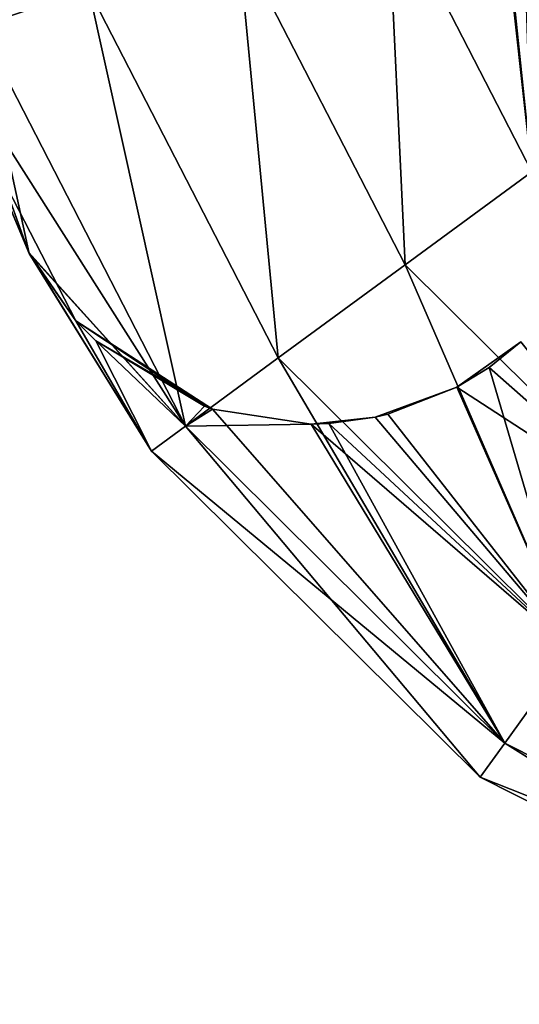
# Model space of a CAD drawing. Header units: millimetres. Extents: x -336 to 335, y 1 to 253.
# Tile 89 of 155: x 119.51 to 123.8, y 74.27 to 82.71. Entities that reach past the tile are written whole.
import ezdxf

# ---------------------------------------------------------------- set-up
doc = ezdxf.new("R2010")
doc.units = ezdxf.units.MM
doc.header["$LTSCALE"] = 25.4
doc.layers.get('0').update_dxf_attribs({"true_color": 0xff5454})

# ---------------------------------------------------------------- blocks, each defined once
blk = doc.blocks.new('COBA-ANTIQUE-III-9043.STL')
at = {"color": 29, "true_color": 0x40301e}
mesh = blk.add_polyface(dxfattribs=at)
corners = [(144.719, 252.7147, 167.061), (83.7382, 62.2381, 161.661), (83.7382, 62.2381, 167.061), (144.719, 252.7147, 161.661)]
mesh.append_faces([[corners[k] for k in face] for face in [(0, 1, 2), (1, 0, 3)]], dxfattribs={"vtx0": -1, "color": 29})
at = {"color": 39, "true_color": 0x42361f}
mesh = blk.add_polyface(dxfattribs=at)
corners = [(144.719, 252.7147, 161.661), (274.2148, 1.2573, 161.661), (83.7382, 62.2381, 161.661), (335.1956, 191.7339, 161.661)]
mesh.append_faces([[corners[k] for k in face] for face in [(0, 1, 2), (1, 0, 3)]], dxfattribs={"vtx0": -1, "color": 39})
mesh = blk.add_polyface(dxfattribs=at)
corners = [(274.2148, 1.2573, 167.061), (144.719, 252.7147, 167.061), (83.7382, 62.2381, 167.061), (335.1956, 191.7339, 167.061)]
mesh.append_faces([[corners[k] for k in face] for face in [(0, 1, 2), (1, 0, 3)]], dxfattribs={"vtx0": -1, "color": 39})
mesh = blk.add_polyface(dxfattribs=at)
corners = [(-65.3163, 252.6965, 161.661), (64.25, 1.2754, 161.661), (-126.2437, 62.2029, 161.661), (125.1774, 191.7691, 161.661)]
mesh.append_faces([[corners[k] for k in face] for face in [(0, 1, 2), (1, 0, 3)]], dxfattribs={"vtx0": -1, "color": 39})
mesh = blk.add_polyface(dxfattribs=at)
corners = [(64.25, 1.2754, 167.061), (-65.3163, 252.6965, 167.061), (-126.2437, 62.2029, 167.061), (125.1774, 191.7691, 167.061)]
mesh.append_faces([[corners[k] for k in face] for face in [(0, 1, 2), (1, 0, 3)]], dxfattribs={"vtx0": -1, "color": 39})
at = {"color": 29, "true_color": 0x40301e}
mesh = blk.add_polyface(dxfattribs=at)
corners = [(125.1774, 191.7691, 161.661), (64.25, 1.2754, 167.061), (64.25, 1.2754, 161.661), (125.1774, 191.7691, 167.061)]
mesh.append_faces([[corners[k] for k in face] for face in [(0, 1, 2), (1, 0, 3)]], dxfattribs={"vtx0": -1, "color": 29})
at = {"color": 250, "true_color": 0x262626}
mesh = blk.add_polyface(dxfattribs=at)
corners = [(119.1686, 82.6551, 153.011), (119.5365, 86.4695, 153.9993), (118.5483, 86.4652, 153.011), (120.1072, 82.9646, 153.9993)]
mesh.append_faces([[corners[k] for k in face] for face in [(0, 1, 2), (1, 0, 3)]], dxfattribs={"vtx0": -1, "color": 250})
mesh = blk.add_polyface(dxfattribs=at)
corners = [(119.5365, 86.4695, 2.3227), (119.1686, 82.6551, 3.311), (118.5483, 86.4652, 3.311), (120.1072, 82.9646, 2.3227)]
mesh.append_faces([[corners[k] for k in face] for face in [(0, 1, 2), (1, 0, 3)]], dxfattribs={"vtx0": -1, "color": 250})
mesh = blk.add_polyface(dxfattribs=at)
corners = [(123.9535, 84.2327, 4.661), (124.7075, 81.9884, 3.311), (123.61, 84.1195, 3.311)]
mesh.append_faces([[corners[k] for k in face] for face in [(0, 1, 2)]], dxfattribs={"color": 250})
mesh = blk.add_polyface(dxfattribs=at)
corners = [(123.61, 84.1195, 3.311), (123.9105, 81.404, 2.3227), (122.6714, 83.81, 2.3227), (124.7075, 81.9884, 3.311)]
mesh.append_faces([[corners[k] for k in face] for face in [(0, 1, 2), (1, 0, 3)]], dxfattribs={"vtx0": -1, "color": 250})
mesh = blk.add_polyface(dxfattribs=at)
corners = [(122.8217, 80.6058, 154.361), (122.6714, 83.81, 153.9993), (121.3893, 83.3873, 154.361), (123.9105, 81.404, 153.9993)]
mesh.append_faces([[corners[k] for k in face] for face in [(0, 1, 2), (1, 0, 3)]], dxfattribs={"vtx0": -1, "color": 250})
mesh = blk.add_polyface(dxfattribs=at)
corners = [(122.6714, 83.81, 2.3227), (122.8217, 80.6058, 1.961), (121.3893, 83.3873, 1.961), (123.9105, 81.404, 2.3227)]
mesh.append_faces([[corners[k] for k in face] for face in [(0, 1, 2), (1, 0, 3)]], dxfattribs={"vtx0": -1, "color": 250})
mesh = blk.add_polyface(dxfattribs=at)
corners = [(123.9105, 81.404, 153.9993), (123.7086, 83.3293, 153.3001), (122.6714, 83.81, 153.9993), (123.8609, 82.9006, 153.361), (124.1212, 82.5278, 153.3002)]
mesh.append_faces([[corners[k] for k in face] for face in [(0, 1, 2), (3, 0, 4)]], dxfattribs={"vtx0": -1, "color": 250})
mesh.append_faces([[corners[k] for k in face] for face in [(1, 0, 3)]], dxfattribs={"vtx0": -1, "vtx1": -1, "color": 250})
mesh = blk.add_polyface(dxfattribs=at)
corners = [(121.733, 79.8076, 153.9993), (121.3893, 83.3873, 154.361), (120.1072, 82.9646, 153.9993), (122.8217, 80.6058, 154.361)]
mesh.append_faces([[corners[k] for k in face] for face in [(0, 1, 2), (1, 0, 3)]], dxfattribs={"vtx0": -1, "color": 250})
mesh = blk.add_polyface(dxfattribs=at)
corners = [(121.3893, 83.3873, 1.961), (121.733, 79.8076, 2.3227), (120.1072, 82.9646, 2.3227), (122.8217, 80.6058, 1.961)]
mesh.append_faces([[corners[k] for k in face] for face in [(0, 1, 2), (1, 0, 3)]], dxfattribs={"vtx0": -1, "color": 250})
mesh = blk.add_polyface(dxfattribs=at)
corners = [(120.936, 79.2232, 153.011), (120.1072, 82.9646, 153.9993), (119.1686, 82.6551, 153.011), (121.733, 79.8076, 153.9993)]
mesh.append_faces([[corners[k] for k in face] for face in [(0, 1, 2), (1, 0, 3)]], dxfattribs={"vtx0": -1, "color": 250})
mesh = blk.add_polyface(dxfattribs=at)
corners = [(120.1072, 82.9646, 2.3227), (120.936, 79.2232, 3.311), (119.1686, 82.6551, 3.311), (121.733, 79.8076, 2.3227)]
mesh.append_faces([[corners[k] for k in face] for face in [(0, 1, 2), (1, 0, 3)]], dxfattribs={"vtx0": -1, "color": 250})
mesh = blk.add_polyface(dxfattribs=at)
corners = [(119.1686, 82.6551, 153.011), (118.8251, 82.5419, 151.661), (120.936, 79.2232, 153.011)]
mesh.append_faces([[corners[k] for k in face] for face in [(0, 1, 2)]], dxfattribs={"color": 250})
mesh = blk.add_polyface(dxfattribs=at)
corners = [(119.1686, 82.6551, 3.311), (119.5957, 80.704, 4.661), (118.8251, 82.5419, 4.661)]
mesh.append_faces([[corners[k] for k in face] for face in [(0, 1, 2)]], dxfattribs={"color": 250})
mesh = blk.add_polyface(dxfattribs=at)
corners = [(119.1686, 82.6551, 3.311), (120.936, 79.2232, 3.311), (119.5957, 80.704, 4.661)]
mesh.append_faces([[corners[k] for k in face] for face in [(0, 1, 2)]], dxfattribs={"color": 250})
mesh = blk.add_polyface(dxfattribs=at)
corners = [(118.8251, 82.5419, 151.661), (119.3582, 81.3645, 151.0415), (119.5917, 80.7118, 151.6532)]
mesh.append_faces([[corners[k] for k in face] for face in [(0, 1, 2)]], dxfattribs={"color": 250})
mesh = blk.add_polyface(dxfattribs=at)
corners = [(118.8251, 82.5419, 151.661), (119.5917, 80.7118, 151.6532), (120.936, 79.2232, 153.011)]
mesh.append_faces([[corners[k] for k in face] for face in [(0, 1, 2)]], dxfattribs={"color": 250})
mesh = blk.add_polyface(dxfattribs=at)
corners = [(118.8251, 82.5419, 4.661), (119.5957, 80.704, 4.661), (119.3582, 81.3645, 5.2806)]
mesh.append_faces([[corners[k] for k in face] for face in [(0, 1, 2)]], dxfattribs={"color": 250})
mesh = blk.add_polyface(dxfattribs=at)
corners = [(125.0436, 78.4031, 154.361), (123.9105, 81.404, 153.9993), (122.8217, 80.6058, 154.361), (125.8324, 79.4986, 153.9993)]
mesh.append_faces([[corners[k] for k in face] for face in [(0, 1, 2), (1, 0, 3)]], dxfattribs={"vtx0": -1, "color": 250})
mesh = blk.add_polyface(dxfattribs=at)
corners = [(123.9105, 81.404, 2.3227), (125.0436, 78.4031, 1.961), (122.8217, 80.6058, 1.961), (125.8324, 79.4986, 2.3227)]
mesh.append_faces([[corners[k] for k in face] for face in [(0, 1, 2), (1, 0, 3)]], dxfattribs={"vtx0": -1, "color": 250})
mesh = blk.add_polyface(dxfattribs=at)
corners = [(119.3582, 81.3645, 5.2806), (119.5957, 80.704, 4.661), (119.996, 80.1264, 5.2814)]
mesh.append_faces([[corners[k] for k in face] for face in [(0, 1, 2)]], dxfattribs={"color": 250})
mesh = blk.add_polyface(dxfattribs=at)
corners = [(119.3582, 81.3645, 151.0415), (119.996, 80.1264, 5.2814), (119.996, 80.1264, 151.0406), (119.3582, 81.3645, 5.2806)]
mesh.append_faces([[corners[k] for k in face] for face in [(0, 1, 2), (1, 0, 3)]], dxfattribs={"vtx0": -1, "color": 250})
mesh = blk.add_polyface(dxfattribs=at)
corners = [(119.3582, 81.3645, 151.0415), (119.996, 80.1264, 151.0406), (119.5917, 80.7118, 151.6532)]
mesh.append_faces([[corners[k] for k in face] for face in [(0, 1, 2)]], dxfattribs={"color": 250})
mesh = blk.add_polyface(dxfattribs=at)
corners = [(119.5917, 80.7118, 151.6532), (119.996, 80.1264, 151.0406), (120.6443, 79.0094, 151.661)]
mesh.append_faces([[corners[k] for k in face] for face in [(0, 1, 2)]], dxfattribs={"color": 250})
mesh = blk.add_polyface(dxfattribs=at)
corners = [(119.5917, 80.7118, 151.6532), (120.6443, 79.0094, 151.661), (120.936, 79.2232, 153.011)]
mesh.append_faces([[corners[k] for k in face] for face in [(0, 1, 2)]], dxfattribs={"color": 250})
mesh = blk.add_polyface(dxfattribs=at)
corners = [(119.5957, 80.704, 4.661), (120.6443, 79.0094, 4.661), (119.996, 80.1264, 5.2814)]
mesh.append_faces([[corners[k] for k in face] for face in [(0, 1, 2)]], dxfattribs={"color": 250})
mesh = blk.add_polyface(dxfattribs=at)
corners = [(119.5957, 80.704, 4.661), (120.936, 79.2232, 3.311), (120.6443, 79.0094, 4.661)]
mesh.append_faces([[corners[k] for k in face] for face in [(0, 1, 2)]], dxfattribs={"color": 250})
mesh = blk.add_polyface(dxfattribs=at)
corners = [(124.2548, 77.3075, 153.9993), (122.8217, 80.6058, 154.361), (121.733, 79.8076, 153.9993), (125.0436, 78.4031, 154.361)]
mesh.append_faces([[corners[k] for k in face] for face in [(0, 1, 2), (1, 0, 3)]], dxfattribs={"vtx0": -1, "color": 250})
mesh = blk.add_polyface(dxfattribs=at)
corners = [(122.8217, 80.6058, 1.961), (124.2548, 77.3075, 2.3227), (121.733, 79.8076, 2.3227), (125.0436, 78.4031, 1.961)]
mesh.append_faces([[corners[k] for k in face] for face in [(0, 1, 2), (1, 0, 3)]], dxfattribs={"vtx0": -1, "color": 250})
mesh = blk.add_polyface(dxfattribs=at)
corners = [(119.996, 80.1264, 151.0406), (120.1665, 79.9545, 150.833), (120.6443, 79.0094, 151.661)]
mesh.append_faces([[corners[k] for k in face] for face in [(0, 1, 2)]], dxfattribs={"color": 250})
mesh = blk.add_polyface(dxfattribs=at)
corners = [(119.996, 80.1264, 5.2814), (120.1665, 79.9545, 150.833), (119.996, 80.1264, 151.0406)]
mesh.append_faces([[corners[k] for k in face] for face in [(0, 1, 2)]], dxfattribs={"color": 250})
mesh = blk.add_polyface(dxfattribs=at)
corners = [(119.996, 80.1264, 5.2814), (120.1665, 79.9545, 5.489), (121.17, 79.3697, 149.9191)]
mesh.append_faces([[corners[k] for k in face] for face in [(0, 1, 2)]], dxfattribs={"color": 250})
mesh = blk.add_polyface(dxfattribs=at)
corners = [(121.0987, 79.3937, 149.9718), (119.996, 80.1264, 5.2814), (121.17, 79.3697, 149.9191)]
mesh.append_faces([[corners[k] for k in face] for face in [(0, 1, 2)]], dxfattribs={"color": 250})
mesh = blk.add_polyface(dxfattribs=at)
corners = [(120.1665, 79.9545, 150.833), (119.996, 80.1264, 5.2814), (121.0987, 79.3937, 149.9718)]
mesh.append_faces([[corners[k] for k in face] for face in [(0, 1, 2)]], dxfattribs={"color": 250})
mesh = blk.add_polyface(dxfattribs=at)
corners = [(119.996, 80.1264, 5.2814), (120.6443, 79.0094, 4.661), (120.1665, 79.9545, 5.489)]
mesh.append_faces([[corners[k] for k in face] for face in [(0, 1, 2)]], dxfattribs={"color": 250})
mesh = blk.add_polyface(dxfattribs=at)
corners = [(120.1665, 79.9545, 150.833), (120.936, 79.2232, 150.311), (120.6443, 79.0094, 151.661)]
mesh.append_faces([[corners[k] for k in face] for face in [(0, 1, 2)]], dxfattribs={"color": 250})
mesh = blk.add_polyface(dxfattribs=at)
corners = [(120.1665, 79.9545, 150.833), (121.0987, 79.3937, 149.9718), (120.936, 79.2232, 150.311)]
mesh.append_faces([[corners[k] for k in face] for face in [(0, 1, 2)]], dxfattribs={"color": 250})
mesh = blk.add_polyface(dxfattribs=at)
corners = [(121.17, 79.3697, 149.9191), (120.1665, 79.9545, 5.489), (121.0987, 79.3937, 6.3502)]
mesh.append_faces([[corners[k] for k in face] for face in [(0, 1, 2)]], dxfattribs={"color": 250})
mesh = blk.add_polyface(dxfattribs=at)
corners = [(120.1665, 79.9545, 5.489), (120.6443, 79.0094, 4.661), (120.936, 79.2232, 6.011)]
mesh.append_faces([[corners[k] for k in face] for face in [(0, 1, 2)]], dxfattribs={"color": 250})
mesh = blk.add_polyface(dxfattribs=at)
corners = [(120.1665, 79.9545, 5.489), (120.936, 79.2232, 6.011), (121.0987, 79.3937, 6.3502)]
mesh.append_faces([[corners[k] for k in face] for face in [(0, 1, 2)]], dxfattribs={"color": 250})
mesh = blk.add_polyface(dxfattribs=at)
corners = [(123.8159, 79.9456, 148.9833), (123.5428, 79.7272, 148.961), (123.2652, 79.557, 7.3417)]
mesh.append_faces([[corners[k] for k in face] for face in [(0, 1, 2)]], dxfattribs={"color": 250})
mesh = blk.add_polyface(dxfattribs=at)
corners = [(123.8159, 79.9456, 148.9833), (123.2652, 79.557, 7.3417), (123.5428, 79.7272, 7.361)]
mesh.append_faces([[corners[k] for k in face] for face in [(0, 1, 2)]], dxfattribs={"color": 250})
mesh = blk.add_polyface(dxfattribs=at)
corners = [(125.0436, 78.4031, 148.961), (123.5428, 79.7272, 148.961), (123.8159, 79.9456, 148.9833)]
mesh.append_faces([[corners[k] for k in face] for face in [(0, 1, 2)]], dxfattribs={"color": 250})
mesh = blk.add_polyface(dxfattribs=at)
corners = [(123.8159, 79.9456, 148.9833), (123.5428, 79.7272, 7.361), (123.8159, 79.9456, 7.3387)]
mesh.append_faces([[corners[k] for k in face] for face in [(0, 1, 2)]], dxfattribs={"color": 250})
mesh = blk.add_polyface(dxfattribs=at)
corners = [(125.0436, 78.4031, 7.361), (123.8159, 79.9456, 7.3387), (123.5428, 79.7272, 7.361)]
mesh.append_faces([[corners[k] for k in face] for face in [(0, 1, 2)]], dxfattribs={"color": 250})
mesh = blk.add_polyface(dxfattribs=at)
corners = [(123.6774, 76.5054, 153.011), (121.733, 79.8076, 153.9993), (120.936, 79.2232, 153.011), (124.2548, 77.3075, 153.9993)]
mesh.append_faces([[corners[k] for k in face] for face in [(0, 1, 2), (1, 0, 3)]], dxfattribs={"vtx0": -1, "color": 250})
mesh = blk.add_polyface(dxfattribs=at)
corners = [(121.733, 79.8076, 2.3227), (123.6774, 76.5054, 3.311), (120.936, 79.2232, 3.311), (124.2548, 77.3075, 2.3227)]
mesh.append_faces([[corners[k] for k in face] for face in [(0, 1, 2), (1, 0, 3)]], dxfattribs={"vtx0": -1, "color": 250})
mesh = blk.add_polyface(dxfattribs=at)
corners = [(125.0436, 78.4031, 148.961), (123.2652, 79.557, 148.9803), (123.5428, 79.7272, 148.961)]
mesh.append_faces([[corners[k] for k in face] for face in [(0, 1, 2)]], dxfattribs={"color": 250})
mesh = blk.add_polyface(dxfattribs=at)
corners = [(123.2652, 79.557, 148.9803), (123.2652, 79.557, 7.3417), (123.5428, 79.7272, 148.961)]
mesh.append_faces([[corners[k] for k in face] for face in [(0, 1, 2)]], dxfattribs={"color": 250})
mesh = blk.add_polyface(dxfattribs=at)
corners = [(124.2548, 77.3075, 6.9993), (123.5428, 79.7272, 7.361), (123.2652, 79.557, 7.3417)]
mesh.append_faces([[corners[k] for k in face] for face in [(0, 1, 2)]], dxfattribs={"color": 250})
mesh = blk.add_polyface(dxfattribs=at)
corners = [(125.0436, 78.4031, 7.361), (123.5428, 79.7272, 7.361), (124.2548, 77.3075, 6.9993)]
mesh.append_faces([[corners[k] for k in face] for face in [(0, 1, 2)]], dxfattribs={"color": 250})
mesh = blk.add_polyface(dxfattribs=at)
corners = [(122.5658, 79.301, 149.159), (122.6745, 79.3268, 7.2009), (123.2652, 79.557, 7.3417)]
mesh.append_faces([[corners[k] for k in face] for face in [(0, 1, 2)]], dxfattribs={"color": 250})
mesh = blk.add_polyface(dxfattribs=at)
corners = [(122.5658, 79.301, 149.159), (123.2652, 79.557, 7.3417), (122.6745, 79.3268, 149.1211)]
mesh.append_faces([[corners[k] for k in face] for face in [(0, 1, 2)]], dxfattribs={"color": 250})
mesh = blk.add_polyface(dxfattribs=at)
corners = [(123.2652, 79.557, 148.9803), (124.2548, 77.3075, 149.3227), (122.6745, 79.3268, 149.1211), (125.0436, 78.4031, 148.961)]
mesh.append_faces([[corners[k] for k in face] for face in [(0, 1, 2), (1, 0, 3)]], dxfattribs={"vtx0": -1, "color": 250})
mesh = blk.add_polyface(dxfattribs=at)
corners = [(122.6745, 79.3268, 149.1211), (123.2652, 79.557, 7.3417), (123.2652, 79.557, 148.9803)]
mesh.append_faces([[corners[k] for k in face] for face in [(0, 1, 2)]], dxfattribs={"color": 250})
mesh = blk.add_polyface(dxfattribs=at)
corners = [(124.2548, 77.3075, 6.9993), (123.2652, 79.557, 7.3417), (122.6745, 79.3268, 7.2009)]
mesh.append_faces([[corners[k] for k in face] for face in [(0, 1, 2)]], dxfattribs={"color": 250})
mesh = blk.add_polyface(dxfattribs=at)
corners = [(121.0987, 79.3937, 149.9718), (121.17, 79.3697, 149.9191), (120.936, 79.2232, 150.311)]
mesh.append_faces([[corners[k] for k in face] for face in [(0, 1, 2)]], dxfattribs={"color": 250})
mesh = blk.add_polyface(dxfattribs=at)
corners = [(121.0987, 79.3937, 6.3502), (120.936, 79.2232, 6.011), (121.17, 79.3697, 6.4029)]
mesh.append_faces([[corners[k] for k in face] for face in [(0, 1, 2)]], dxfattribs={"color": 250})
mesh = blk.add_polyface(dxfattribs=at)
corners = [(120.936, 79.2232, 150.311), (121.17, 79.3697, 149.9191), (123.6774, 76.5054, 150.311)]
mesh.append_faces([[corners[k] for k in face] for face in [(0, 1, 2)]], dxfattribs={"color": 250})
mesh = blk.add_polyface(dxfattribs=at)
corners = [(122.0141, 79.2402, 6.9221), (121.17, 79.3697, 6.4029), (120.936, 79.2232, 6.011)]
mesh.append_faces([[corners[k] for k in face] for face in [(0, 1, 2)]], dxfattribs={"color": 250})
mesh = blk.add_polyface(dxfattribs=at)
corners = [(121.17, 79.3697, 149.9191), (121.0987, 79.3937, 6.3502), (121.17, 79.3697, 6.4029)]
mesh.append_faces([[corners[k] for k in face] for face in [(0, 1, 2)]], dxfattribs={"color": 250})
mesh = blk.add_polyface(dxfattribs=at)
corners = [(123.6774, 76.5054, 150.311), (121.17, 79.3697, 149.9191), (122.0141, 79.2402, 149.4)]
mesh.append_faces([[corners[k] for k in face] for face in [(0, 1, 2)]], dxfattribs={"color": 250})
mesh = blk.add_polyface(dxfattribs=at)
corners = [(122.0141, 79.2402, 6.9221), (121.17, 79.3697, 149.9191), (121.17, 79.3697, 6.4029), (122.0141, 79.2402, 149.4)]
mesh.append_faces([[corners[k] for k in face] for face in [(0, 1, 2), (1, 0, 3)]], dxfattribs={"vtx0": -1, "color": 250})
mesh = blk.add_polyface(dxfattribs=at)
corners = [(122.5658, 79.301, 149.159), (122.0141, 79.2402, 6.9221), (122.1681, 79.2457, 6.9972)]
mesh.append_faces([[corners[k] for k in face] for face in [(0, 1, 2)]], dxfattribs={"color": 250})
mesh = blk.add_polyface(dxfattribs=at)
corners = [(122.1681, 79.2457, 149.3248), (122.0141, 79.2402, 6.9221), (122.5658, 79.301, 149.159)]
mesh.append_faces([[corners[k] for k in face] for face in [(0, 1, 2)]], dxfattribs={"color": 250})
mesh = blk.add_polyface(dxfattribs=at)
corners = [(124.2548, 77.3075, 149.3227), (122.1681, 79.2457, 149.3248), (122.5658, 79.301, 149.159)]
mesh.append_faces([[corners[k] for k in face] for face in [(0, 1, 2)]], dxfattribs={"color": 250})
mesh = blk.add_polyface(dxfattribs=at)
corners = [(122.5658, 79.301, 149.159), (122.1681, 79.2457, 6.9972), (122.5658, 79.301, 7.163)]
mesh.append_faces([[corners[k] for k in face] for face in [(0, 1, 2)]], dxfattribs={"color": 250})
mesh = blk.add_polyface(dxfattribs=at)
corners = [(124.2548, 77.3075, 6.9993), (122.5658, 79.301, 7.163), (122.1681, 79.2457, 6.9972)]
mesh.append_faces([[corners[k] for k in face] for face in [(0, 1, 2)]], dxfattribs={"color": 250})
mesh = blk.add_polyface(dxfattribs=at)
corners = [(124.2548, 77.3075, 149.3227), (122.5658, 79.301, 149.159), (122.6745, 79.3268, 149.1211)]
mesh.append_faces([[corners[k] for k in face] for face in [(0, 1, 2)]], dxfattribs={"color": 250})
mesh = blk.add_polyface(dxfattribs=at)
corners = [(122.5658, 79.301, 149.159), (122.5658, 79.301, 7.163), (122.6745, 79.3268, 7.2009)]
mesh.append_faces([[corners[k] for k in face] for face in [(0, 1, 2)]], dxfattribs={"color": 250})
mesh = blk.add_polyface(dxfattribs=at)
corners = [(124.2548, 77.3075, 6.9993), (122.6745, 79.3268, 7.2009), (122.5658, 79.301, 7.163)]
mesh.append_faces([[corners[k] for k in face] for face in [(0, 1, 2)]], dxfattribs={"color": 250})
mesh = blk.add_polyface(dxfattribs=at)
corners = [(123.466, 76.2119, 151.661), (120.936, 79.2232, 150.311), (123.6774, 76.5054, 150.311), (120.6443, 79.0094, 151.661)]
mesh.append_faces([[corners[k] for k in face] for face in [(0, 1, 2), (1, 0, 3)]], dxfattribs={"vtx0": -1, "color": 250})
mesh = blk.add_polyface(dxfattribs=at)
corners = [(123.6774, 76.5054, 153.011), (120.6443, 79.0094, 151.661), (123.466, 76.2119, 151.661), (120.936, 79.2232, 153.011)]
mesh.append_faces([[corners[k] for k in face] for face in [(0, 1, 2), (1, 0, 3)]], dxfattribs={"vtx0": -1, "color": 250})
mesh = blk.add_polyface(dxfattribs=at)
corners = [(123.466, 76.2119, 4.661), (120.936, 79.2232, 3.311), (123.6774, 76.5054, 3.311), (120.6443, 79.0094, 4.661)]
mesh.append_faces([[corners[k] for k in face] for face in [(0, 1, 2), (1, 0, 3)]], dxfattribs={"vtx0": -1, "color": 250})
mesh = blk.add_polyface(dxfattribs=at)
corners = [(123.6774, 76.5054, 6.011), (120.6443, 79.0094, 4.661), (123.466, 76.2119, 4.661), (120.936, 79.2232, 6.011)]
mesh.append_faces([[corners[k] for k in face] for face in [(0, 1, 2), (1, 0, 3)]], dxfattribs={"vtx0": -1, "color": 250})
mesh = blk.add_polyface(dxfattribs=at)
corners = [(123.6774, 76.5054, 6.011), (122.0141, 79.2402, 6.9221), (120.936, 79.2232, 6.011)]
mesh.append_faces([[corners[k] for k in face] for face in [(0, 1, 2)]], dxfattribs={"color": 250})
mesh = blk.add_polyface(dxfattribs=at)
corners = [(124.2548, 77.3075, 149.3227), (122.0141, 79.2402, 149.4), (122.1681, 79.2457, 149.3248)]
mesh.append_faces([[corners[k] for k in face] for face in [(0, 1, 2)]], dxfattribs={"color": 250})
mesh = blk.add_polyface(dxfattribs=at)
corners = [(122.0141, 79.2402, 149.4), (122.0141, 79.2402, 6.9221), (122.1681, 79.2457, 149.3248)]
mesh.append_faces([[corners[k] for k in face] for face in [(0, 1, 2)]], dxfattribs={"color": 250})
mesh = blk.add_polyface(dxfattribs=at)
corners = [(123.6774, 76.5054, 6.011), (122.1681, 79.2457, 6.9972), (122.0141, 79.2402, 6.9221)]
mesh.append_faces([[corners[k] for k in face] for face in [(0, 1, 2)]], dxfattribs={"color": 250})
mesh = blk.add_polyface(dxfattribs=at)
corners = [(124.2548, 77.3075, 149.3227), (123.6774, 76.5054, 150.311), (122.0141, 79.2402, 149.4)]
mesh.append_faces([[corners[k] for k in face] for face in [(0, 1, 2)]], dxfattribs={"color": 250})
mesh = blk.add_polyface(dxfattribs=at)
corners = [(124.2548, 77.3075, 6.9993), (122.1681, 79.2457, 6.9972), (123.6774, 76.5054, 6.011)]
mesh.append_faces([[corners[k] for k in face] for face in [(0, 1, 2)]], dxfattribs={"color": 250})
mesh = blk.add_polyface(dxfattribs=at)
corners = [(124.2548, 77.3075, 149.3227), (127.1244, 74.7678, 150.311), (123.6774, 76.5054, 150.311), (127.4258, 75.709, 149.3227)]
mesh.append_faces([[corners[k] for k in face] for face in [(0, 1, 2), (1, 0, 3)]], dxfattribs={"vtx0": -1, "color": 250})
mesh = blk.add_polyface(dxfattribs=at)
corners = [(127.1244, 74.7678, 153.011), (124.2548, 77.3075, 153.9993), (123.6774, 76.5054, 153.011), (127.4258, 75.709, 153.9993)]
mesh.append_faces([[corners[k] for k in face] for face in [(0, 1, 2), (1, 0, 3)]], dxfattribs={"vtx0": -1, "color": 250})
mesh = blk.add_polyface(dxfattribs=at)
corners = [(124.2548, 77.3075, 2.3227), (127.1244, 74.7678, 3.311), (123.6774, 76.5054, 3.311), (127.4258, 75.709, 2.3227)]
mesh.append_faces([[corners[k] for k in face] for face in [(0, 1, 2), (1, 0, 3)]], dxfattribs={"vtx0": -1, "color": 250})
mesh = blk.add_polyface(dxfattribs=at)
corners = [(127.1244, 74.7678, 6.011), (124.2548, 77.3075, 6.9993), (123.6774, 76.5054, 6.011), (127.4258, 75.709, 6.9993)]
mesh.append_faces([[corners[k] for k in face] for face in [(0, 1, 2), (1, 0, 3)]], dxfattribs={"vtx0": -1, "color": 250})
mesh = blk.add_polyface(dxfattribs=at)
corners = [(127.0142, 74.4233, 151.661), (123.6774, 76.5054, 150.311), (127.1244, 74.7678, 150.311), (123.466, 76.2119, 151.661)]
mesh.append_faces([[corners[k] for k in face] for face in [(0, 1, 2), (1, 0, 3)]], dxfattribs={"vtx0": -1, "color": 250})
mesh = blk.add_polyface(dxfattribs=at)
corners = [(127.1244, 74.7678, 153.011), (123.466, 76.2119, 151.661), (127.0142, 74.4233, 151.661), (123.6774, 76.5054, 153.011)]
mesh.append_faces([[corners[k] for k in face] for face in [(0, 1, 2), (1, 0, 3)]], dxfattribs={"vtx0": -1, "color": 250})
mesh = blk.add_polyface(dxfattribs=at)
corners = [(127.0142, 74.4233, 4.661), (123.6774, 76.5054, 3.311), (127.1244, 74.7678, 3.311), (123.466, 76.2119, 4.661)]
mesh.append_faces([[corners[k] for k in face] for face in [(0, 1, 2), (1, 0, 3)]], dxfattribs={"vtx0": -1, "color": 250})
mesh = blk.add_polyface(dxfattribs=at)
corners = [(127.1244, 74.7678, 6.011), (123.466, 76.2119, 4.661), (127.0142, 74.4233, 4.661), (123.6774, 76.5054, 6.011)]
mesh.append_faces([[corners[k] for k in face] for face in [(0, 1, 2), (1, 0, 3)]], dxfattribs={"vtx0": -1, "color": 250})

msp = doc.modelspace()

# ---------------------------------------------------------------- block references
at = {"color": 0}
msp.add_blockref('COBA-ANTIQUE-III-9043.STL', (0, 0), dxfattribs=at)

doc.saveas('drawing.dxf')
